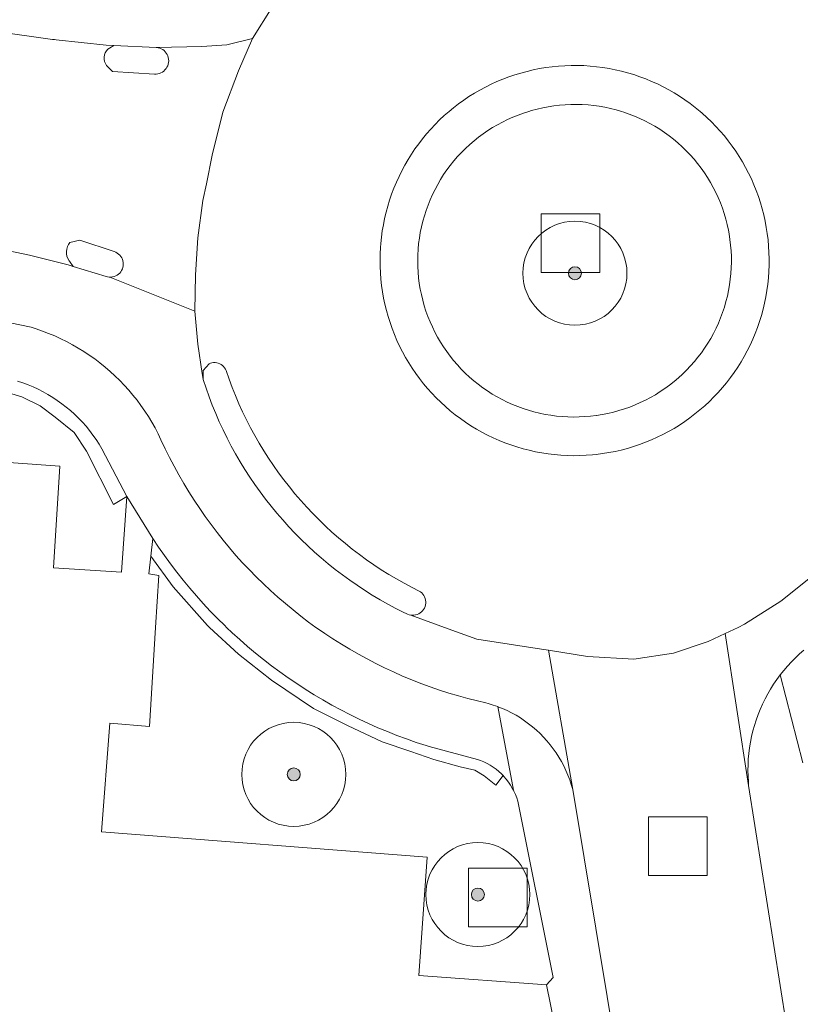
# Model space of a CAD drawing. Extents: x 154222 to 160093, y 456746 to 462495.
# Tile 112 of 254: x 157680 to 157710, y 460986 to 461023. Entities that reach past the tile are written whole.
import ezdxf

# ---------------------------------------------------------------- set-up
doc = ezdxf.new("R2010")
doc.units = 0
doc.header["$LTSCALE"] = 0.75
doc.layers.get('0').update_dxf_attribs({"linetype": 'CONTINUOUS'})
for name, color, linetype, lineweight in [('B-XX-GR-BEPLANTING_CULTUUR_BODEMBEDEKKER-GV', 252, 'CONTINUOUS', 18), ('B-XX-GR-BEPLANTING_CULTUUR_HEESTERS-GV', 252, 'CONTINUOUS', 18), ('B-XX-GR-BOOM-S', 252, 'CONTINUOUS', 25), ('B-XX-GR-HAAG-GV', 252, 'CONTINUOUS', 13), ('B-XX-OG-TERREIN_ERF-GV', 252, 'CONTINUOUS', 18), ('B-XX-RI-GWA_RIOOLPUT-S', 252, 'CONTINUOUS', 25), ('B-XX-VH-VERHARDING_ASFALT-GV', 252, 'CONTINUOUS', 18), ('B-XX-VH-VERHARDING_BETONSTRAATSTEEN-GV', 252, 'CONTINUOUS', 18), ('B-XX-VH-VERHARDING_TEGEL-GV', 252, 'CONTINUOUS', 18)]:
    doc.layers.add(name, color=color, linetype=linetype, lineweight=lineweight)

# ---------------------------------------------------------------- blocks, each defined once
blk = doc.blocks.new('SRI-PUT_INSPECTIEPUT_RIOOLPUT-SO')
at = {"color": 0, "linetype": 'ByBlock', "lineweight": 18}
blk.add_lwpolyline([(-1.125, -1.125), (1.125, -1.125), (1.125, 1.125), (-1.125, 1.125)], close=True, dxfattribs=at)
blk = doc.blocks.new('SGR-BOOM_01-SO')
at = {"linetype": 'ByBlock', "lineweight": 18}
h = blk.add_hatch(color=0, dxfattribs=at)
h.dxf.hatch_style = 1
edge = h.paths.add_edge_path()
edge.add_arc((0, 0), 0.25, 0, 360)
at = {"color": 0, "linetype": 'ByBlock', "lineweight": 18}
for radius in [2, 0.25]:
    blk.add_circle((0, 0), radius, dxfattribs=at)

msp = doc.modelspace()

# ---------------------------------------------------------------- linework, layer by layer
at = {"layer": 'B-XX-GR-BEPLANTING_CULTUUR_BODEMBEDEKKER-GV'}
msp.add_lwpolyline([(157678.594, 461009.172), (157679.631, 461008.859), (157680.339, 461008.514), (157680.915, 461008.086), (157681.64, 461007.494), (157682.117, 461006.769), (157683.154, 461004.729), (157683.666, 461005.032), (157682.71, 461006.857), (157682.601, 461007.04), (157682.485, 461007.219), (157682.363, 461007.393), (157682.234, 461007.563), (157682.099, 461007.728), (157681.958, 461007.887), (157681.811, 461008.041), (157681.658, 461008.19), (157681.5, 461008.332), (157681.337, 461008.469), (157681.168, 461008.599), (157680.995, 461008.723), (157680.817, 461008.84), (157680.635, 461008.951), (157680.449, 461009.055), (157680.259, 461009.151), (157680.066, 461009.241), (157679.87, 461009.323), (157679.67, 461009.397), (157679.468, 461009.464)], dxfattribs=at)
msp.add_lwpolyline([(157684.892, 461003.085), (157684.672, 461003.414), (157684.592, 461002.735), (157685.454, 461001.552), (157686.769, 461000.072), (157686.847, 461000), (157687.967, 460998.964), (157689.23, 460997.973), (157690.853, 460996.878), (157692.155, 460996.222), (157693.495, 460995.603), (157694.593, 460995.232), (157695.47, 460994.921), (157696.49, 460994.641), (157697.051, 460994.503), (157697.418, 460994.294), (157697.861, 460993.937), (157698.139, 460994.302), (157698.078, 460994.363), (157697.976, 460994.456), (157697.87, 460994.543), (157697.758, 460994.624), (157697.642, 460994.698), (157697.522, 460994.765), (157697.398, 460994.825), (157697.271, 460994.878), (157697.154, 460994.919), (157695.3, 460995.418), (157695.179, 460995.456), (157694.802, 460995.578), (157694.429, 460995.708), (157694.058, 460995.845), (157693.69, 460995.99), (157693.326, 460996.142), (157692.964, 460996.302), (157692.605, 460996.469), (157692.25, 460996.643), (157691.899, 460996.824), (157691.551, 460997.013), (157691.207, 460997.208), (157690.868, 460997.41), (157690.532, 460997.62), (157690.201, 460997.835), (157689.874, 460998.058), (157689.552, 460998.287), (157689.234, 460998.522), (157688.921, 460998.764), (157688.614, 460999.012), (157688.311, 460999.267), (157688.013, 460999.527), (157687.721, 460999.794), (157687.504, 461000), (157687.434, 461000.066), (157687.153, 461000.344), (157686.878, 461000.628), (157686.608, 461000.917), (157686.344, 461001.211), (157686.087, 461001.511), (157685.835, 461001.816), (157685.589, 461002.126), (157685.35, 461002.441), (157685.118, 461002.761)], close=True, dxfattribs=at)
at = {"layer": 'B-XX-GR-BEPLANTING_CULTUUR_HEESTERS-GV'}
for points in [[(157701.187, 461020.1), (157700.968, 461020.106), (157700.749, 461020.104), (157700.53, 461020.094), (157700.311, 461020.076), (157700.094, 461020.05), (157699.877, 461020.016), (157699.662, 461019.974), (157699.448, 461019.925), (157699.236, 461019.867), (157699.198, 461019.856), (157699.164, 461019.846), (157699.131, 461019.836), (157698.922, 461019.769), (157698.716, 461019.695), (157698.513, 461019.613), (157698.313, 461019.524), (157698.116, 461019.427), (157697.923, 461019.323), (157697.734, 461019.213), (157697.549, 461019.095), (157697.368, 461018.971), (157697.192, 461018.841), (157697.021, 461018.704), (157696.855, 461018.561), (157696.695, 461018.412), (157696.54, 461018.257), (157696.39, 461018.097), (157696.247, 461017.931), (157696.11, 461017.76), (157695.979, 461017.584), (157695.854, 461017.404), (157695.737, 461017.219), (157695.626, 461017.03), (157695.522, 461016.837), (157695.425, 461016.641), (157695.336, 461016.44), (157695.253, 461016.237), (157695.179, 461016.032), (157695.111, 461015.823), (157695.052, 461015.612), (157695, 461015.399), (157694.956, 461015.184), (157694.92, 461014.968), (157694.892, 461014.751), (157694.872, 461014.533), (157694.859, 461014.314), (157694.855, 461014.095), (157694.859, 461013.876), (157694.871, 461013.657), (157694.89, 461013.439), (157694.918, 461013.222), (157694.953, 461013.005), (157694.997, 461012.791), (157695.048, 461012.577), (157695.107, 461012.366), (157695.174, 461012.158), (157695.248, 461011.951), (157695.33, 461011.748), (157695.419, 461011.548), (157695.515, 461011.351), (157695.619, 461011.158), (157695.729, 461010.969), (157695.846, 461010.784), (157695.97, 461010.603), (157696.1, 461010.427), (157696.237, 461010.256), (157696.38, 461010.09), (157696.529, 461009.929), (157696.684, 461009.774), (157696.844, 461009.624), (157697.01, 461009.481), (157697.18, 461009.343), (157697.356, 461009.212), (157697.536, 461009.088), (157697.721, 461008.97), (157697.91, 461008.859), (157698.103, 461008.755), (157698.299, 461008.658), (157698.499, 461008.568), (157698.702, 461008.486), (157698.908, 461008.411), (157699.117, 461008.343), (157699.327, 461008.284), (157699.54, 461008.231), (157699.755, 461008.187), (157699.971, 461008.151), (157700.188, 461008.123), (157700.406, 461008.102), (157700.625, 461008.09), (157700.844, 461008.085), (157701.063, 461008.089), (157701.282, 461008.1), (157701.5, 461008.12), (157701.718, 461008.147), (157701.737, 461008.15), (157701.954, 461008.184), (157702.169, 461008.226), (157702.382, 461008.276), (157702.594, 461008.333), (157702.803, 461008.398), (157703.01, 461008.471), (157703.214, 461008.551), (157703.415, 461008.639), (157703.612, 461008.734), (157703.806, 461008.836), (157703.997, 461008.945), (157704.183, 461009.061), (157704.364, 461009.183), (157704.541, 461009.312), (157704.714, 461009.448), (157704.881, 461009.59), (157705.043, 461009.737), (157705.199, 461009.891), (157705.35, 461010.05), (157705.495, 461010.215), (157705.634, 461010.385), (157705.766, 461010.559), (157705.892, 461010.738), (157706.011, 461010.922), (157706.124, 461011.111), (157706.229, 461011.303), (157706.328, 461011.498), (157706.419, 461011.698), (157706.503, 461011.9), (157706.58, 461012.106), (157706.649, 461012.314), (157706.71, 461012.524), (157706.764, 461012.737), (157706.81, 461012.951), (157706.848, 461013.167), (157706.878, 461013.384), (157706.9, 461013.602), (157706.914, 461013.821), (157706.92, 461014.04), (157706.919, 461014.259), (157706.909, 461014.478), (157706.891, 461014.697), (157706.865, 461014.914), (157706.832, 461015.131), (157706.806, 461015.269), (157706.759, 461015.483), (157706.705, 461015.696), (157706.643, 461015.906), (157706.573, 461016.113), (157706.496, 461016.319), (157706.411, 461016.521), (157706.319, 461016.72), (157706.22, 461016.915), (157706.114, 461017.107), (157706.001, 461017.295), (157705.881, 461017.478), (157705.754, 461017.657), (157705.621, 461017.831), (157705.482, 461018), (157705.337, 461018.164), (157705.185, 461018.323), (157705.029, 461018.476), (157704.866, 461018.623), (157704.698, 461018.764), (157704.526, 461018.899), (157704.348, 461019.028), (157704.166, 461019.15), (157703.98, 461019.265), (157703.789, 461019.374), (157703.595, 461019.475), (157703.397, 461019.569), (157703.196, 461019.656), (157702.992, 461019.735), (157702.784, 461019.807), (157702.695, 461019.836), (157702.484, 461019.897), (157702.272, 461019.951), (157702.057, 461019.996), (157701.841, 461020.034), (157701.624, 461020.064), (157701.406, 461020.086)], [(157675.762, 461010.077), (157663.584, 461012.589), (157665.362, 461003.426), (157665.569, 461003.416), (157665.84, 461006.877), (157671.048, 461006.967), (157670.997, 461005.734), (157673.163, 461005.576), (157673.243, 461006.766), (157681.096, 461006.198), (157680.853, 461002.292), (157683.467, 461002.12), (157683.666, 461005.032), (157683.154, 461004.729), (157682.117, 461006.769), (157681.64, 461007.494), (157680.915, 461008.086), (157680.339, 461008.514), (157679.631, 461008.859), (157678.594, 461009.172), (157676.437, 461009.616)], [(157685.454, 461001.552), (157684.592, 461002.735), (157684.512, 461002.059), (157684.895, 461001.99), (157684.774, 461000), (157684.543, 460996.194), (157683.011, 460996.312), (157682.693, 460992.142), (157695.214, 460991.165), (157694.894, 460986.62), (157699.807, 460986.254), (157700.067, 460986.544), (157698.705, 460993.312), (157698.664, 460993.443), (157698.615, 460993.572), (157698.558, 460993.697), (157698.534, 460993.745), (157698.495, 460993.819), (157698.424, 460993.938), (157698.347, 460994.051), (157698.264, 460994.161), (157698.174, 460994.265), (157698.139, 460994.302), (157697.861, 460993.937), (157697.418, 460994.294), (157697.051, 460994.503), (157696.49, 460994.641), (157695.47, 460994.921), (157694.593, 460995.232), (157693.495, 460995.603), (157692.155, 460996.222), (157690.853, 460996.878), (157689.23, 460997.973), (157687.967, 460998.964), (157686.847, 461000), (157686.769, 461000.072)]]:
    msp.add_lwpolyline(points, close=True, dxfattribs=at)
at = {"layer": 'B-XX-GR-HAAG-GV'}
msp.add_lwpolyline([(157678.594, 461009.172), (157679.631, 461008.859), (157680.339, 461008.514), (157680.915, 461008.086), (157681.64, 461007.494), (157682.117, 461006.769), (157683.154, 461004.729), (157683.666, 461005.032), (157682.71, 461006.857), (157682.601, 461007.04), (157682.485, 461007.219), (157682.363, 461007.393), (157682.234, 461007.563), (157682.099, 461007.728), (157681.958, 461007.887), (157681.811, 461008.041), (157681.658, 461008.19), (157681.5, 461008.332), (157681.337, 461008.469), (157681.168, 461008.599), (157680.995, 461008.723), (157680.817, 461008.84), (157680.635, 461008.951), (157680.449, 461009.055), (157680.259, 461009.151), (157680.066, 461009.241), (157679.87, 461009.323), (157679.67, 461009.397), (157679.468, 461009.464)], dxfattribs=at)
msp.add_lwpolyline([(157684.892, 461003.085), (157684.672, 461003.414), (157684.592, 461002.735), (157685.454, 461001.552), (157686.769, 461000.072), (157686.847, 461000), (157687.967, 460998.964), (157689.23, 460997.973), (157690.853, 460996.878), (157692.155, 460996.222), (157693.495, 460995.603), (157694.593, 460995.232), (157695.47, 460994.921), (157696.49, 460994.641), (157697.051, 460994.503), (157697.418, 460994.294), (157697.861, 460993.937), (157698.139, 460994.302), (157698.078, 460994.363), (157697.976, 460994.456), (157697.87, 460994.543), (157697.758, 460994.624), (157697.642, 460994.698), (157697.522, 460994.765), (157697.398, 460994.825), (157697.271, 460994.878), (157697.154, 460994.919), (157695.3, 460995.418), (157695.179, 460995.456), (157694.802, 460995.578), (157694.429, 460995.708), (157694.058, 460995.845), (157693.69, 460995.99), (157693.326, 460996.142), (157692.964, 460996.302), (157692.605, 460996.469), (157692.25, 460996.643), (157691.899, 460996.824), (157691.551, 460997.013), (157691.207, 460997.208), (157690.868, 460997.41), (157690.532, 460997.62), (157690.201, 460997.835), (157689.874, 460998.058), (157689.552, 460998.287), (157689.234, 460998.522), (157688.921, 460998.764), (157688.614, 460999.012), (157688.311, 460999.267), (157688.013, 460999.527), (157687.721, 460999.794), (157687.504, 461000), (157687.434, 461000.066), (157687.153, 461000.344), (157686.878, 461000.628), (157686.608, 461000.917), (157686.344, 461001.211), (157686.087, 461001.511), (157685.835, 461001.816), (157685.589, 461002.126), (157685.35, 461002.441), (157685.118, 461002.761)], close=True, dxfattribs=at)
at = {"layer": 'B-XX-OG-TERREIN_ERF-GV'}
msp.add_lwpolyline([(157678.635, 460982.664), (157681.393, 460982.451), (157685.385, 460982.148), (157700.884, 460980.967), (157699.807, 460986.254), (157694.894, 460986.62), (157695.214, 460991.165), (157682.693, 460992.142), (157683.011, 460996.312), (157684.543, 460996.194), (157684.774, 461000), (157684.895, 461001.99), (157684.512, 461002.059), (157684.592, 461002.735), (157684.672, 461003.414), (157683.666, 461005.032), (157683.467, 461002.12), (157680.853, 461002.292), (157681.096, 461006.198), (157673.243, 461006.766)], dxfattribs=at)
at = {"layer": 'B-XX-VH-VERHARDING_ASFALT-GV'}
msp.add_lwpolyline([(157707.584, 460993.922), (157706.678, 460999.759), (157706.03, 460999.45), (157704.696, 460999.005), (157703.171, 460998.782), (157701.392, 460998.878), (157699.88, 460999.121), (157700.817, 460993.769), (157703.027, 460980.472), (157703.073, 460980.229), (157704.472, 460980.494), (157706.706, 460980.918), (157708.051, 460981.174), (157708.947, 460981.344), (157709.45, 460981.439), (157709.484, 460981.445), (157709.287, 460983.159)], close=True, dxfattribs=at)
at = {"layer": 'B-XX-VH-VERHARDING_BETONSTRAATSTEEN-GV'}
for points in [[(157678.716, 461022.901), (157680.806, 461022.598), (157680.891, 461022.6), (157680.952, 461022.593), (157682.871, 461022.377), (157683.175, 461022.364), (157684.8, 461022.295), (157684.809, 461022.295), (157686.551, 461022.33), (157687.515, 461022.4), (157688.503, 461022.635), (157689.265, 461023.842)], [(157677.679, 461012.009), (157679.985, 461011.535), (157680.183, 461011.473), (157680.423, 461011.39), (157680.66, 461011.3), (157680.895, 461011.202), (157681.126, 461011.097), (157681.354, 461010.985), (157681.578, 461010.865), (157681.798, 461010.739), (157682.014, 461010.606), (157682.226, 461010.466), (157682.433, 461010.319), (157682.635, 461010.166), (157682.833, 461010.006), (157683.026, 461009.841), (157683.213, 461009.67), (157683.394, 461009.492), (157683.571, 461009.309), (157683.741, 461009.121), (157683.905, 461008.927), (157684.063, 461008.728), (157684.214, 461008.525), (157684.359, 461008.316), (157684.498, 461008.104), (157684.63, 461007.887), (157684.755, 461007.665), (157684.872, 461007.44), (157684.983, 461007.212), (157685.144, 461006.868), (157685.313, 461006.528), (157685.489, 461006.191), (157685.671, 461005.858), (157685.861, 461005.529), (157686.058, 461005.204), (157686.261, 461004.883), (157686.471, 461004.567), (157686.688, 461004.255), (157686.911, 461003.948), (157687.141, 461003.645), (157687.377, 461003.348), (157687.619, 461003.055), (157687.867, 461002.768), (157688.122, 461002.486), (157688.382, 461002.209), (157688.648, 461001.938), (157688.92, 461001.672), (157689.197, 461001.413), (157689.479, 461001.159), (157689.767, 461000.911), (157690.06, 461000.67), (157690.358, 461000.434), (157690.661, 461000.205), (157690.944, 461000), (157690.969, 460999.982), (157691.281, 460999.766), (157691.598, 460999.557), (157691.919, 460999.354), (157692.244, 460999.158), (157692.574, 460998.969), (157692.907, 460998.786), (157693.244, 460998.611), (157693.585, 460998.444), (157693.929, 460998.283), (157694.276, 460998.129), (157694.627, 460997.983), (157694.981, 460997.845), (157695.337, 460997.713), (157695.696, 460997.59), (157696.058, 460997.474), (157696.422, 460997.365), (157696.788, 460997.265), (157697.156, 460997.172), (157697.478, 460997.097), (157697.571, 460997.071), (157697.756, 460997.014), (157697.933, 460996.952), (157697.939, 460996.95), (157698.119, 460996.878), (157698.295, 460996.799), (157698.469, 460996.712), (157698.638, 460996.618), (157698.804, 460996.518), (157698.965, 460996.41), (157699.122, 460996.296), (157699.273, 460996.176), (157699.42, 460996.049), (157699.562, 460995.917), (157699.697, 460995.779), (157699.827, 460995.635), (157699.951, 460995.486), (157700.069, 460995.333), (157700.18, 460995.174), (157700.284, 460995.011), (157700.382, 460994.844), (157700.473, 460994.673), (157700.557, 460994.498), (157700.633, 460994.32), (157700.702, 460994.139), (157700.763, 460993.955), (157700.817, 460993.769), (157699.88, 460999.121), (157699.613, 460999.164), (157697.135, 460999.545), (157695.881, 461000), (157694.591, 461000.468), (157694.587, 461000.469), (157694.525, 461000.483), (157694.465, 461000.504), (157694.409, 461000.533), (157694.326, 461000.573), (157694.016, 461000.73), (157693.71, 461000.893), (157693.408, 461001.063), (157693.109, 461001.24), (157692.815, 461001.425), (157692.525, 461001.615), (157692.24, 461001.813), (157691.959, 461002.017), (157691.683, 461002.227), (157691.412, 461002.444), (157691.146, 461002.667), (157690.885, 461002.896), (157690.63, 461003.131), (157690.38, 461003.372), (157690.136, 461003.618), (157689.897, 461003.87), (157689.665, 461004.128), (157689.438, 461004.39), (157689.217, 461004.658), (157689.003, 461004.931), (157688.795, 461005.209), (157688.593, 461005.491), (157688.398, 461005.778), (157688.21, 461006.07), (157688.029, 461006.366), (157687.854, 461006.666), (157687.686, 461006.969), (157687.526, 461007.277), (157687.372, 461007.588), (157687.226, 461007.903), (157687.087, 461008.221), (157686.955, 461008.542), (157686.831, 461008.866), (157686.714, 461009.193), (157686.605, 461009.522), (157686.571, 461009.755), (157686.406, 461010.881), (157686.279, 461012.152), (157683.021, 461013.466), (157682.995, 461013.466), (157682.932, 461013.475), (157682.877, 461013.489), (157681.606, 461013.876), (157681.414, 461013.934), (157679.93, 461014.304), (157679.752, 461014.349), (157677.49, 461014.813)], [(157710.096, 461002.023), (157708.826, 461001.006), (157707.428, 461000.117), (157707.183, 461000), (157706.678, 460999.759), (157707.584, 460993.922), (157707.572, 460994.056), (157707.56, 460994.275), (157707.556, 460994.495), (157707.559, 460994.714), (157707.571, 460994.934), (157707.59, 460995.152), (157707.617, 460995.37), (157707.653, 460995.587), (157707.696, 460995.802), (157707.747, 460996.016), (157707.806, 460996.227), (157707.872, 460996.436), (157707.946, 460996.643), (157708.028, 460996.847), (157708.117, 460997.047), (157708.213, 460997.245), (157708.316, 460997.438), (157708.427, 460997.628), (157708.544, 460997.814), (157708.668, 460997.995), (157708.798, 460998.172), (157708.801, 460998.177), (157708.935, 460998.344), (157709.077, 460998.51), (157709.226, 460998.672), (157709.381, 460998.828), (157709.541, 460998.978), (157709.706, 460999.122)]]:
    msp.add_lwpolyline(points, dxfattribs=at)
for points in [[(157684.8, 461022.295), (157683.175, 461022.364), (157682.999, 461022.273), (157682.94, 461022.227), (157682.883, 461022.163), (157682.838, 461022.089), (157682.808, 461022.009), (157682.794, 461021.924), (157682.795, 461021.839), (157682.812, 461021.755), (157682.845, 461021.675), (157682.891, 461021.603), (157683.122, 461021.365), (157684.733, 461021.272), (157684.797, 461021.272), (157684.861, 461021.28), (157684.923, 461021.295), (157684.982, 461021.319), (157685.038, 461021.349), (157685.091, 461021.386), (157685.137, 461021.43), (157685.179, 461021.479), (157685.213, 461021.532), (157685.241, 461021.59), (157685.262, 461021.651), (157685.274, 461021.714), (157685.279, 461021.777), (157685.276, 461021.841), (157685.265, 461021.904), (157685.246, 461021.966), (157685.219, 461022.024), (157685.186, 461022.078), (157685.146, 461022.128), (157685.1, 461022.173), (157685.049, 461022.211), (157684.993, 461022.243), (157684.934, 461022.268), (157684.872, 461022.285), (157684.809, 461022.295)], [(157683.185, 461014.444), (157681.862, 461014.881), (157681.482, 461014.797), (157681.426, 461014.721), (157681.384, 461014.636), (157681.356, 461014.545), (157681.344, 461014.451), (157681.348, 461014.357), (157681.368, 461014.264), (157681.403, 461014.176), (157681.453, 461014.095), (157681.465, 461014.079), (157681.606, 461013.876), (157682.877, 461013.489), (157682.932, 461013.475), (157682.995, 461013.466), (157683.021, 461013.466), (157683.058, 461013.465), (157683.121, 461013.473), (157683.182, 461013.488), (157683.241, 461013.51), (157683.297, 461013.541), (157683.349, 461013.577), (157683.395, 461013.62), (157683.436, 461013.669), (157683.47, 461013.722), (157683.497, 461013.779), (157683.517, 461013.839), (157683.529, 461013.902), (157683.533, 461013.965), (157683.53, 461014.028), (157683.518, 461014.09), (157683.498, 461014.15), (157683.471, 461014.208), (157683.437, 461014.261), (157683.397, 461014.31), (157683.351, 461014.353), (157683.299, 461014.391), (157683.244, 461014.421)], [(157687.125, 461010.171), (157687.064, 461010.178), (157687.002, 461010.177), (157686.942, 461010.168), (157686.882, 461010.151), (157686.836, 461010.132), (157686.599, 461009.873), (157686.605, 461009.522), (157686.714, 461009.193), (157686.831, 461008.866), (157686.955, 461008.542), (157687.087, 461008.221), (157687.226, 461007.903), (157687.372, 461007.588), (157687.526, 461007.277), (157687.686, 461006.969), (157687.854, 461006.666), (157688.029, 461006.366), (157688.21, 461006.07), (157688.398, 461005.778), (157688.593, 461005.491), (157688.795, 461005.209), (157689.003, 461004.931), (157689.217, 461004.658), (157689.438, 461004.39), (157689.665, 461004.128), (157689.897, 461003.87), (157690.136, 461003.618), (157690.38, 461003.372), (157690.63, 461003.131), (157690.885, 461002.896), (157691.146, 461002.667), (157691.412, 461002.444), (157691.683, 461002.227), (157691.959, 461002.017), (157692.24, 461001.813), (157692.525, 461001.615), (157692.815, 461001.425), (157693.109, 461001.24), (157693.408, 461001.063), (157693.71, 461000.893), (157694.016, 461000.73), (157694.326, 461000.573), (157694.409, 461000.533), (157694.465, 461000.504), (157694.525, 461000.483), (157694.587, 461000.469), (157694.591, 461000.468), (157694.65, 461000.464), (157694.713, 461000.466), (157694.776, 461000.476), (157694.836, 461000.494), (157694.894, 461000.519), (157694.949, 461000.552), (157694.998, 461000.591), (157695.043, 461000.636), (157695.081, 461000.686), (157695.113, 461000.741), (157695.137, 461000.799), (157695.155, 461000.86), (157695.164, 461000.923), (157695.165, 461000.986), (157695.158, 461001.049), (157695.144, 461001.111), (157695.122, 461001.17), (157695.092, 461001.226), (157695.056, 461001.278), (157695.013, 461001.325), (157694.965, 461001.366), (157694.918, 461001.397), (157694.637, 461001.538), (157694.335, 461001.697), (157694.038, 461001.863), (157693.744, 461002.037), (157693.454, 461002.217), (157693.169, 461002.404), (157692.888, 461002.598), (157692.612, 461002.798), (157692.34, 461003.005), (157692.074, 461003.217), (157691.812, 461003.437), (157691.556, 461003.662), (157691.305, 461003.893), (157691.06, 461004.13), (157690.82, 461004.372), (157690.586, 461004.62), (157690.358, 461004.874), (157690.136, 461005.133), (157689.92, 461005.397), (157689.71, 461005.666), (157689.506, 461005.94), (157689.309, 461006.218), (157689.119, 461006.501), (157688.935, 461006.789), (157688.758, 461007.081), (157688.589, 461007.376), (157688.426, 461007.676), (157688.27, 461007.979), (157688.121, 461008.286), (157687.979, 461008.597), (157687.845, 461008.911), (157687.718, 461009.227), (157687.599, 461009.547), (157687.487, 461009.869), (157687.462, 461009.925), (157687.43, 461009.978), (157687.391, 461010.026), (157687.346, 461010.068), (157687.297, 461010.105), (157687.242, 461010.134), (157687.185, 461010.157)]]:
    msp.add_lwpolyline(points, close=True, dxfattribs=at)
at = {"layer": 'B-XX-VH-VERHARDING_TEGEL-GV'}
for points in [[(157689.265, 461023.842), (157688.503, 461022.635), (157687.963, 461021.396), (157687.359, 461019.808), (157686.946, 461018.156), (157686.727, 461017.057), (157686.597, 461016.408), (157686.406, 461014.979), (157686.311, 461013.549), (157686.279, 461012.152), (157686.406, 461010.881), (157686.571, 461009.755), (157686.605, 461009.522), (157686.599, 461009.873), (157686.836, 461010.132), (157686.882, 461010.151), (157686.942, 461010.168), (157687.002, 461010.177), (157687.064, 461010.178), (157687.125, 461010.171), (157687.185, 461010.157), (157687.242, 461010.134), (157687.297, 461010.105), (157687.346, 461010.068), (157687.391, 461010.026), (157687.43, 461009.978), (157687.462, 461009.925), (157687.487, 461009.869), (157687.599, 461009.547), (157687.718, 461009.227), (157687.845, 461008.911), (157687.979, 461008.597), (157688.121, 461008.286), (157688.27, 461007.979), (157688.426, 461007.676), (157688.589, 461007.376), (157688.758, 461007.081), (157688.935, 461006.789), (157689.119, 461006.501), (157689.309, 461006.218), (157689.506, 461005.94), (157689.71, 461005.666), (157689.92, 461005.397), (157690.136, 461005.133), (157690.358, 461004.874), (157690.586, 461004.62), (157690.82, 461004.372), (157691.06, 461004.13), (157691.305, 461003.893), (157691.556, 461003.662), (157691.812, 461003.437), (157692.074, 461003.217), (157692.34, 461003.005), (157692.612, 461002.798), (157692.888, 461002.598), (157693.169, 461002.404), (157693.454, 461002.217), (157693.744, 461002.037), (157694.038, 461001.863), (157694.335, 461001.697), (157694.637, 461001.538), (157694.918, 461001.397), (157694.965, 461001.366), (157695.013, 461001.325), (157695.056, 461001.278), (157695.092, 461001.226), (157695.122, 461001.17), (157695.144, 461001.111), (157695.158, 461001.049), (157695.165, 461000.986), (157695.164, 461000.923), (157695.155, 461000.86), (157695.137, 461000.799), (157695.113, 461000.741), (157695.081, 461000.686), (157695.043, 461000.636), (157694.998, 461000.591), (157694.949, 461000.552), (157694.894, 461000.519), (157694.836, 461000.494), (157694.776, 461000.476), (157694.713, 461000.466), (157694.65, 461000.464), (157694.591, 461000.468), (157695.881, 461000), (157697.135, 460999.545), (157699.613, 460999.164), (157699.88, 460999.121), (157701.392, 460998.878), (157703.171, 460998.782), (157704.696, 460999.005), (157706.03, 460999.45), (157706.678, 460999.759), (157707.183, 461000), (157707.428, 461000.117), (157708.826, 461001.006), (157710.096, 461002.023)], [(157677.49, 461014.813), (157679.752, 461014.349), (157679.93, 461014.304), (157681.414, 461013.934), (157681.606, 461013.876), (157681.465, 461014.079), (157681.453, 461014.095), (157681.403, 461014.176), (157681.368, 461014.264), (157681.348, 461014.357), (157681.344, 461014.451), (157681.356, 461014.545), (157681.384, 461014.636), (157681.426, 461014.721), (157681.482, 461014.797), (157681.862, 461014.881), (157683.185, 461014.444), (157683.244, 461014.421), (157683.299, 461014.391), (157683.351, 461014.353), (157683.397, 461014.31), (157683.437, 461014.261), (157683.471, 461014.208), (157683.498, 461014.15), (157683.518, 461014.09), (157683.53, 461014.028), (157683.533, 461013.965), (157683.529, 461013.902), (157683.517, 461013.839), (157683.497, 461013.779), (157683.47, 461013.722), (157683.436, 461013.669), (157683.395, 461013.62), (157683.349, 461013.577), (157683.297, 461013.541), (157683.241, 461013.51), (157683.182, 461013.488), (157683.121, 461013.473), (157683.058, 461013.465), (157683.021, 461013.466), (157686.279, 461012.152), (157686.311, 461013.549), (157686.406, 461014.979), (157686.597, 461016.408), (157686.727, 461017.057), (157686.946, 461018.156), (157687.359, 461019.808), (157687.963, 461021.396), (157688.503, 461022.635), (157687.515, 461022.4), (157686.551, 461022.33), (157684.809, 461022.295), (157684.872, 461022.285), (157684.934, 461022.268), (157684.993, 461022.243), (157685.049, 461022.211), (157685.1, 461022.173), (157685.146, 461022.128), (157685.186, 461022.078), (157685.219, 461022.024), (157685.246, 461021.966), (157685.265, 461021.904), (157685.276, 461021.841), (157685.279, 461021.777), (157685.274, 461021.714), (157685.262, 461021.651), (157685.241, 461021.59), (157685.213, 461021.532), (157685.179, 461021.479), (157685.137, 461021.43), (157685.091, 461021.386), (157685.038, 461021.349), (157684.982, 461021.319), (157684.923, 461021.295), (157684.861, 461021.28), (157684.797, 461021.272), (157684.733, 461021.272), (157683.122, 461021.365), (157682.891, 461021.603), (157682.845, 461021.675), (157682.812, 461021.755), (157682.795, 461021.839), (157682.794, 461021.924), (157682.808, 461022.009), (157682.838, 461022.089), (157682.883, 461022.163), (157682.94, 461022.227), (157682.999, 461022.273), (157683.175, 461022.364), (157682.871, 461022.377), (157680.952, 461022.593), (157680.891, 461022.6), (157680.806, 461022.598), (157678.716, 461022.901)], [(157679.468, 461009.464), (157679.67, 461009.397), (157679.87, 461009.323), (157680.066, 461009.241), (157680.259, 461009.151), (157680.449, 461009.055), (157680.635, 461008.951), (157680.817, 461008.84), (157680.995, 461008.723), (157681.168, 461008.599), (157681.337, 461008.469), (157681.5, 461008.332), (157681.658, 461008.19), (157681.811, 461008.041), (157681.958, 461007.887), (157682.099, 461007.728), (157682.234, 461007.563), (157682.363, 461007.393), (157682.485, 461007.219), (157682.601, 461007.04), (157682.71, 461006.857), (157683.666, 461005.032), (157684.672, 461003.414), (157684.892, 461003.085), (157685.118, 461002.761), (157685.35, 461002.441), (157685.589, 461002.126), (157685.835, 461001.816), (157686.087, 461001.511), (157686.344, 461001.211), (157686.608, 461000.917), (157686.878, 461000.628), (157687.153, 461000.344), (157687.434, 461000.066), (157687.504, 461000), (157687.721, 460999.794), (157688.013, 460999.527), (157688.311, 460999.267), (157688.614, 460999.012), (157688.921, 460998.764), (157689.234, 460998.522), (157689.552, 460998.287), (157689.874, 460998.058), (157690.201, 460997.835), (157690.532, 460997.62), (157690.868, 460997.41), (157691.207, 460997.208), (157691.551, 460997.013), (157691.899, 460996.824), (157692.25, 460996.643), (157692.605, 460996.469), (157692.964, 460996.302), (157693.326, 460996.142), (157693.69, 460995.99), (157694.058, 460995.845), (157694.429, 460995.708), (157694.802, 460995.578), (157695.179, 460995.456), (157695.3, 460995.418), (157697.154, 460994.919), (157697.271, 460994.878), (157697.398, 460994.825), (157697.522, 460994.765), (157697.642, 460994.698), (157697.758, 460994.624), (157697.87, 460994.543), (157697.976, 460994.456), (157698.078, 460994.363), (157698.139, 460994.302), (157698.174, 460994.265), (157698.264, 460994.161), (157698.347, 460994.051), (157698.424, 460993.938), (157698.495, 460993.819), (157698.534, 460993.745), (157697.933, 460996.952), (157697.756, 460997.014), (157697.571, 460997.071), (157697.478, 460997.097), (157697.156, 460997.172), (157696.788, 460997.265), (157696.422, 460997.365), (157696.058, 460997.474), (157695.696, 460997.59), (157695.337, 460997.713), (157694.981, 460997.845), (157694.627, 460997.983), (157694.276, 460998.129), (157693.929, 460998.283), (157693.585, 460998.444), (157693.244, 460998.611), (157692.907, 460998.786), (157692.574, 460998.969), (157692.244, 460999.158), (157691.919, 460999.354), (157691.598, 460999.557), (157691.281, 460999.766), (157690.969, 460999.982), (157690.944, 461000), (157690.661, 461000.205), (157690.358, 461000.434), (157690.06, 461000.67), (157689.767, 461000.911), (157689.479, 461001.159), (157689.197, 461001.413), (157688.92, 461001.672), (157688.648, 461001.938), (157688.382, 461002.209), (157688.122, 461002.486), (157687.867, 461002.768), (157687.619, 461003.055), (157687.377, 461003.348), (157687.141, 461003.645), (157686.911, 461003.948), (157686.688, 461004.255), (157686.471, 461004.567), (157686.261, 461004.883), (157686.058, 461005.204), (157685.861, 461005.529), (157685.671, 461005.858), (157685.489, 461006.191), (157685.313, 461006.528), (157685.144, 461006.868), (157684.983, 461007.212), (157684.872, 461007.44), (157684.755, 461007.665), (157684.63, 461007.887), (157684.498, 461008.104), (157684.359, 461008.316), (157684.214, 461008.525), (157684.063, 461008.728), (157683.905, 461008.927), (157683.741, 461009.121), (157683.571, 461009.309), (157683.394, 461009.492), (157683.213, 461009.67), (157683.026, 461009.841), (157682.833, 461010.006), (157682.635, 461010.166), (157682.433, 461010.319), (157682.226, 461010.466), (157682.014, 461010.606), (157681.798, 461010.739), (157681.578, 461010.865), (157681.354, 461010.985), (157681.126, 461011.097), (157680.895, 461011.202), (157680.66, 461011.3), (157680.423, 461011.39), (157680.183, 461011.473), (157679.985, 461011.535), (157677.679, 461012.009)], [(157709.706, 460999.122), (157709.541, 460998.978), (157709.381, 460998.828), (157709.226, 460998.672), (157709.077, 460998.51), (157708.935, 460998.344), (157708.801, 460998.177), (157709.661, 460994.785)], [(157709.661, 460994.785), (157708.801, 460998.177), (157708.798, 460998.172), (157708.668, 460997.995), (157708.544, 460997.814), (157708.427, 460997.628), (157708.316, 460997.438), (157708.213, 460997.245), (157708.117, 460997.047), (157708.028, 460996.847), (157707.946, 460996.643), (157707.872, 460996.436), (157707.806, 460996.227), (157707.747, 460996.016), (157707.696, 460995.802), (157707.653, 460995.587), (157707.617, 460995.37), (157707.59, 460995.152), (157707.571, 460994.934), (157707.559, 460994.714), (157707.556, 460994.495), (157707.56, 460994.275), (157707.572, 460994.056), (157707.584, 460993.922), (157709.287, 460983.159)], [(157703.027, 460980.472), (157700.817, 460993.769), (157700.763, 460993.955), (157700.702, 460994.139), (157700.633, 460994.32), (157700.557, 460994.498), (157700.473, 460994.673), (157700.382, 460994.844), (157700.284, 460995.011), (157700.18, 460995.174), (157700.069, 460995.333), (157699.951, 460995.486), (157699.827, 460995.635), (157699.697, 460995.779), (157699.562, 460995.917), (157699.42, 460996.049), (157699.273, 460996.176), (157699.122, 460996.296), (157698.965, 460996.41), (157698.804, 460996.518), (157698.638, 460996.618), (157698.469, 460996.712), (157698.295, 460996.799), (157698.119, 460996.878), (157697.939, 460996.95), (157697.933, 460996.952), (157698.534, 460993.745), (157698.558, 460993.697), (157698.615, 460993.572), (157698.664, 460993.443), (157698.705, 460993.312), (157700.067, 460986.544), (157699.807, 460986.254), (157700.884, 460980.967)]]:
    msp.add_lwpolyline(points, dxfattribs=at)
for points in [[(157701.243, 461021.594), (157700.999, 461021.601), (157700.754, 461021.601), (157700.51, 461021.592), (157700.266, 461021.576), (157700.022, 461021.552), (157699.78, 461021.519), (157699.539, 461021.479), (157699.299, 461021.431), (157699.061, 461021.375), (157698.825, 461021.311), (157698.591, 461021.24), (157698.359, 461021.161), (157698.131, 461021.075), (157697.905, 461020.981), (157697.682, 461020.879), (157697.463, 461020.771), (157697.247, 461020.655), (157697.036, 461020.533), (157696.828, 461020.403), (157696.625, 461020.267), (157696.427, 461020.124), (157696.233, 461019.975), (157696.063, 461019.836), (157695.879, 461019.675), (157695.7, 461019.508), (157695.527, 461019.336), (157695.359, 461019.158), (157695.197, 461018.974), (157695.042, 461018.786), (157694.893, 461018.592), (157694.75, 461018.393), (157694.613, 461018.19), (157694.484, 461017.983), (157694.361, 461017.771), (157694.245, 461017.556), (157694.137, 461017.337), (157694.035, 461017.114), (157693.941, 461016.889), (157693.854, 461016.66), (157693.775, 461016.429), (157693.704, 461016.195), (157693.64, 461015.959), (157693.584, 461015.721), (157693.535, 461015.481), (157693.495, 461015.24), (157693.462, 461014.997), (157693.438, 461014.754), (157693.427, 461014.609), (157693.414, 461014.365), (157693.409, 461014.12), (157693.411, 461013.876), (157693.422, 461013.631), (157693.441, 461013.387), (157693.467, 461013.144), (157693.502, 461012.902), (157693.545, 461012.661), (157693.595, 461012.422), (157693.653, 461012.184), (157693.719, 461011.948), (157693.793, 461011.715), (157693.874, 461011.484), (157693.962, 461011.256), (157694.058, 461011.031), (157694.162, 461010.81), (157694.272, 461010.591), (157694.39, 461010.377), (157694.515, 461010.166), (157694.646, 461009.96), (157694.784, 461009.758), (157694.929, 461009.561), (157695.08, 461009.368), (157695.237, 461009.181), (157695.4, 461008.999), (157695.569, 461008.822), (157695.744, 461008.651), (157695.924, 461008.485), (157696.11, 461008.326), (157696.301, 461008.173), (157696.496, 461008.026), (157696.697, 461007.885), (157696.902, 461007.752), (157697.111, 461007.625), (157697.324, 461007.505), (157697.541, 461007.391), (157697.761, 461007.286), (157697.985, 461007.187), (157698.212, 461007.095), (157698.442, 461007.012), (157698.674, 461006.935), (157698.909, 461006.867), (157699.146, 461006.806), (157699.385, 461006.753), (157699.625, 461006.707), (157699.867, 461006.67), (157700.11, 461006.641), (157700.354, 461006.619), (157700.598, 461006.606), (157700.843, 461006.6), (157701.087, 461006.602), (157701.332, 461006.613), (157701.576, 461006.631), (157701.72, 461006.646), (157701.963, 461006.677), (157702.204, 461006.716), (157702.444, 461006.763), (157702.683, 461006.817), (157702.919, 461006.88), (157703.154, 461006.95), (157703.386, 461007.028), (157703.615, 461007.113), (157703.841, 461007.206), (157704.065, 461007.306), (157704.284, 461007.413), (157704.501, 461007.528), (157704.713, 461007.649), (157704.921, 461007.778), (157705.125, 461007.913), (157705.324, 461008.054), (157705.519, 461008.203), (157705.709, 461008.357), (157705.894, 461008.518), (157706.073, 461008.684), (157706.247, 461008.856), (157706.415, 461009.034), (157706.576, 461009.218), (157706.733, 461009.406), (157706.882, 461009.599), (157707.026, 461009.798), (157707.162, 461010.001), (157707.293, 461010.208), (157707.416, 461010.419), (157707.532, 461010.634), (157707.641, 461010.853), (157707.743, 461011.076), (157707.838, 461011.301), (157707.925, 461011.53), (157708.005, 461011.761), (157708.077, 461011.995), (157708.141, 461012.231), (157708.198, 461012.469), (157708.247, 461012.709), (157708.288, 461012.95), (157708.321, 461013.192), (157708.346, 461013.435), (157708.363, 461013.679), (157708.372, 461013.924), (157708.373, 461014.169), (157708.366, 461014.413), (157708.351, 461014.657), (157708.329, 461014.901), (157708.298, 461015.144), (157708.261, 461015.375), (157708.216, 461015.615), (157708.163, 461015.854), (157708.103, 461016.091), (157708.035, 461016.326), (157707.959, 461016.559), (157707.876, 461016.789), (157707.785, 461017.016), (157707.687, 461017.24), (157707.581, 461017.46), (157707.468, 461017.677), (157707.349, 461017.891), (157707.222, 461018.1), (157707.089, 461018.305), (157706.948, 461018.505), (157706.802, 461018.701), (157706.649, 461018.892), (157706.49, 461019.078), (157706.325, 461019.259), (157706.154, 461019.434), (157705.978, 461019.603), (157705.796, 461019.767), (157705.715, 461019.836), (157705.526, 461019.991), (157705.331, 461020.139), (157705.132, 461020.281), (157704.929, 461020.417), (157704.721, 461020.546), (157704.509, 461020.668), (157704.293, 461020.782), (157704.073, 461020.89), (157703.85, 461020.991), (157703.624, 461021.084), (157703.395, 461021.17), (157703.163, 461021.248), (157702.929, 461021.318), (157702.693, 461021.381), (157702.455, 461021.436), (157702.215, 461021.484), (157701.973, 461021.523), (157701.731, 461021.554), (157701.487, 461021.578)], [(157700.754, 461021.601), (157700.999, 461021.601), (157701.243, 461021.594), (157701.487, 461021.578), (157701.731, 461021.554), (157701.973, 461021.523), (157702.215, 461021.484), (157702.455, 461021.436), (157702.693, 461021.381), (157702.929, 461021.318), (157703.163, 461021.248), (157703.395, 461021.17), (157703.624, 461021.084), (157703.85, 461020.991), (157704.073, 461020.89), (157704.293, 461020.782), (157704.509, 461020.668), (157704.721, 461020.546), (157704.929, 461020.417), (157705.132, 461020.281), (157705.331, 461020.139), (157705.526, 461019.991), (157705.715, 461019.836), (157705.796, 461019.767), (157705.978, 461019.603), (157706.154, 461019.434), (157706.325, 461019.259), (157706.49, 461019.078), (157706.649, 461018.892), (157706.802, 461018.701), (157706.948, 461018.505), (157707.089, 461018.305), (157707.222, 461018.1), (157707.349, 461017.891), (157707.468, 461017.677), (157707.581, 461017.46), (157707.687, 461017.24), (157707.785, 461017.016), (157707.876, 461016.789), (157707.959, 461016.559), (157708.035, 461016.326), (157708.103, 461016.091), (157708.163, 461015.854), (157708.216, 461015.615), (157708.261, 461015.375), (157708.298, 461015.144), (157708.329, 461014.901), (157708.351, 461014.657), (157708.366, 461014.413), (157708.373, 461014.169), (157708.372, 461013.924), (157708.363, 461013.679), (157708.346, 461013.435), (157708.321, 461013.192), (157708.288, 461012.95), (157708.247, 461012.709), (157708.198, 461012.469), (157708.141, 461012.231), (157708.077, 461011.995), (157708.005, 461011.761), (157707.925, 461011.53), (157707.838, 461011.301), (157707.743, 461011.076), (157707.641, 461010.853), (157707.532, 461010.634), (157707.416, 461010.419), (157707.293, 461010.208), (157707.162, 461010.001), (157707.026, 461009.798), (157706.882, 461009.599), (157706.733, 461009.406), (157706.576, 461009.218), (157706.415, 461009.034), (157706.247, 461008.856), (157706.073, 461008.684), (157705.894, 461008.518), (157705.709, 461008.357), (157705.519, 461008.203), (157705.324, 461008.054), (157705.125, 461007.913), (157704.921, 461007.778), (157704.713, 461007.649), (157704.501, 461007.528), (157704.284, 461007.413), (157704.065, 461007.306), (157703.841, 461007.206), (157703.615, 461007.113), (157703.386, 461007.028), (157703.154, 461006.95), (157702.919, 461006.88), (157702.683, 461006.817), (157702.444, 461006.763), (157702.204, 461006.716), (157701.963, 461006.677), (157701.72, 461006.646), (157701.576, 461006.631), (157701.332, 461006.613), (157701.087, 461006.602), (157700.843, 461006.6), (157700.598, 461006.606), (157700.354, 461006.619), (157700.11, 461006.641), (157699.867, 461006.67), (157699.625, 461006.707), (157699.385, 461006.753), (157699.146, 461006.806), (157698.909, 461006.867), (157698.674, 461006.935), (157698.442, 461007.012), (157698.212, 461007.095), (157697.985, 461007.187), (157697.761, 461007.286), (157697.541, 461007.391), (157697.324, 461007.505), (157697.111, 461007.625), (157696.902, 461007.752), (157696.697, 461007.885), (157696.496, 461008.026), (157696.301, 461008.173), (157696.11, 461008.326), (157695.924, 461008.485), (157695.744, 461008.651), (157695.569, 461008.822), (157695.4, 461008.999), (157695.237, 461009.181), (157695.08, 461009.368), (157694.929, 461009.561), (157694.784, 461009.758), (157694.646, 461009.96), (157694.515, 461010.166), (157694.39, 461010.377), (157694.272, 461010.591), (157694.162, 461010.81), (157694.058, 461011.031), (157693.962, 461011.256), (157693.874, 461011.484), (157693.793, 461011.715), (157693.719, 461011.948), (157693.653, 461012.184), (157693.595, 461012.422), (157693.545, 461012.661), (157693.502, 461012.902), (157693.467, 461013.144), (157693.441, 461013.387), (157693.422, 461013.631), (157693.411, 461013.876), (157693.409, 461014.12), (157693.414, 461014.365), (157693.427, 461014.609), (157693.438, 461014.754), (157693.462, 461014.997), (157693.495, 461015.24), (157693.535, 461015.481), (157693.584, 461015.721), (157693.64, 461015.959), (157693.704, 461016.195), (157693.775, 461016.429), (157693.854, 461016.66), (157693.941, 461016.889), (157694.035, 461017.114), (157694.137, 461017.337), (157694.245, 461017.556), (157694.361, 461017.771), (157694.484, 461017.983), (157694.613, 461018.19), (157694.75, 461018.393), (157694.893, 461018.592), (157695.042, 461018.786), (157695.197, 461018.974), (157695.359, 461019.158), (157695.527, 461019.336), (157695.7, 461019.508), (157695.879, 461019.675), (157696.063, 461019.836), (157696.233, 461019.975), (157696.427, 461020.124), (157696.625, 461020.267), (157696.828, 461020.403), (157697.036, 461020.533), (157697.247, 461020.655), (157697.463, 461020.771), (157697.682, 461020.879), (157697.905, 461020.981), (157698.131, 461021.075), (157698.359, 461021.161), (157698.591, 461021.24), (157698.825, 461021.311), (157699.061, 461021.375), (157699.299, 461021.431), (157699.539, 461021.479), (157699.78, 461021.519), (157700.022, 461021.552), (157700.266, 461021.576), (157700.51, 461021.592)], [(157700.749, 461020.104), (157700.968, 461020.106), (157701.187, 461020.1), (157701.406, 461020.086), (157701.624, 461020.064), (157701.841, 461020.034), (157702.057, 461019.996), (157702.272, 461019.951), (157702.484, 461019.897), (157702.695, 461019.836), (157702.784, 461019.807), (157702.992, 461019.735), (157703.196, 461019.656), (157703.397, 461019.569), (157703.595, 461019.475), (157703.789, 461019.374), (157703.98, 461019.265), (157704.166, 461019.15), (157704.348, 461019.028), (157704.526, 461018.899), (157704.698, 461018.764), (157704.866, 461018.623), (157705.029, 461018.476), (157705.185, 461018.323), (157705.337, 461018.164), (157705.482, 461018), (157705.621, 461017.831), (157705.754, 461017.657), (157705.881, 461017.478), (157706.001, 461017.295), (157706.114, 461017.107), (157706.22, 461016.915), (157706.319, 461016.72), (157706.411, 461016.521), (157706.496, 461016.319), (157706.573, 461016.113), (157706.643, 461015.906), (157706.705, 461015.696), (157706.759, 461015.483), (157706.806, 461015.269), (157706.832, 461015.131), (157706.865, 461014.914), (157706.891, 461014.697), (157706.909, 461014.478), (157706.919, 461014.259), (157706.92, 461014.04), (157706.914, 461013.821), (157706.9, 461013.602), (157706.878, 461013.384), (157706.848, 461013.167), (157706.81, 461012.951), (157706.764, 461012.737), (157706.71, 461012.524), (157706.649, 461012.314), (157706.58, 461012.106), (157706.503, 461011.9), (157706.419, 461011.698), (157706.328, 461011.498), (157706.229, 461011.303), (157706.124, 461011.111), (157706.011, 461010.922), (157705.892, 461010.738), (157705.766, 461010.559), (157705.634, 461010.385), (157705.495, 461010.215), (157705.35, 461010.05), (157705.199, 461009.891), (157705.043, 461009.737), (157704.881, 461009.59), (157704.714, 461009.448), (157704.541, 461009.312), (157704.364, 461009.183), (157704.183, 461009.061), (157703.997, 461008.945), (157703.806, 461008.836), (157703.612, 461008.734), (157703.415, 461008.639), (157703.214, 461008.551), (157703.01, 461008.471), (157702.803, 461008.398), (157702.594, 461008.333), (157702.382, 461008.276), (157702.169, 461008.226), (157701.954, 461008.184), (157701.737, 461008.15), (157701.718, 461008.147), (157701.5, 461008.12), (157701.282, 461008.1), (157701.063, 461008.089), (157700.844, 461008.085), (157700.625, 461008.09), (157700.406, 461008.102), (157700.188, 461008.123), (157699.971, 461008.151), (157699.755, 461008.187), (157699.54, 461008.231), (157699.327, 461008.284), (157699.117, 461008.343), (157698.908, 461008.411), (157698.702, 461008.486), (157698.499, 461008.568), (157698.299, 461008.658), (157698.103, 461008.755), (157697.91, 461008.859), (157697.721, 461008.97), (157697.536, 461009.088), (157697.356, 461009.212), (157697.18, 461009.343), (157697.01, 461009.481), (157696.844, 461009.624), (157696.684, 461009.774), (157696.529, 461009.929), (157696.38, 461010.09), (157696.237, 461010.256), (157696.1, 461010.427), (157695.97, 461010.603), (157695.846, 461010.784), (157695.729, 461010.969), (157695.619, 461011.158), (157695.515, 461011.351), (157695.419, 461011.548), (157695.33, 461011.748), (157695.248, 461011.951), (157695.174, 461012.158), (157695.107, 461012.366), (157695.048, 461012.577), (157694.997, 461012.791), (157694.953, 461013.005), (157694.918, 461013.222), (157694.89, 461013.439), (157694.871, 461013.657), (157694.859, 461013.876), (157694.855, 461014.095), (157694.859, 461014.314), (157694.872, 461014.533), (157694.892, 461014.751), (157694.92, 461014.968), (157694.956, 461015.184), (157695, 461015.399), (157695.052, 461015.612), (157695.111, 461015.823), (157695.179, 461016.032), (157695.253, 461016.237), (157695.336, 461016.44), (157695.425, 461016.641), (157695.522, 461016.837), (157695.626, 461017.03), (157695.737, 461017.219), (157695.854, 461017.404), (157695.979, 461017.584), (157696.11, 461017.76), (157696.247, 461017.931), (157696.39, 461018.097), (157696.54, 461018.257), (157696.695, 461018.412), (157696.855, 461018.561), (157697.021, 461018.704), (157697.192, 461018.841), (157697.368, 461018.971), (157697.549, 461019.095), (157697.734, 461019.213), (157697.923, 461019.323), (157698.116, 461019.427), (157698.313, 461019.524), (157698.513, 461019.613), (157698.716, 461019.695), (157698.922, 461019.769), (157699.131, 461019.836), (157699.164, 461019.846), (157699.198, 461019.856), (157699.236, 461019.867), (157699.448, 461019.925), (157699.662, 461019.974), (157699.877, 461020.016), (157700.094, 461020.05), (157700.311, 461020.076), (157700.53, 461020.094)]]:
    msp.add_lwpolyline(points, close=True, dxfattribs=at)

# ---------------------------------------------------------------- block references
at = {"layer": 'B-XX-GR-BOOM-S'}
for p in [(157700.903, 461013.615), (157690.09, 460994.348), (157697.17, 460989.727)]:
    msp.add_blockref('SGR-BOOM_01-SO', p, dxfattribs=at)
at = {"layer": 'B-XX-RI-GWA_RIOOLPUT-S'}
for p in [(157700.735, 461014.771), (157704.86, 460991.59), (157697.936, 460989.613)]:
    msp.add_blockref('SRI-PUT_INSPECTIEPUT_RIOOLPUT-SO', p, dxfattribs=at)

doc.saveas('drawing.dxf')
